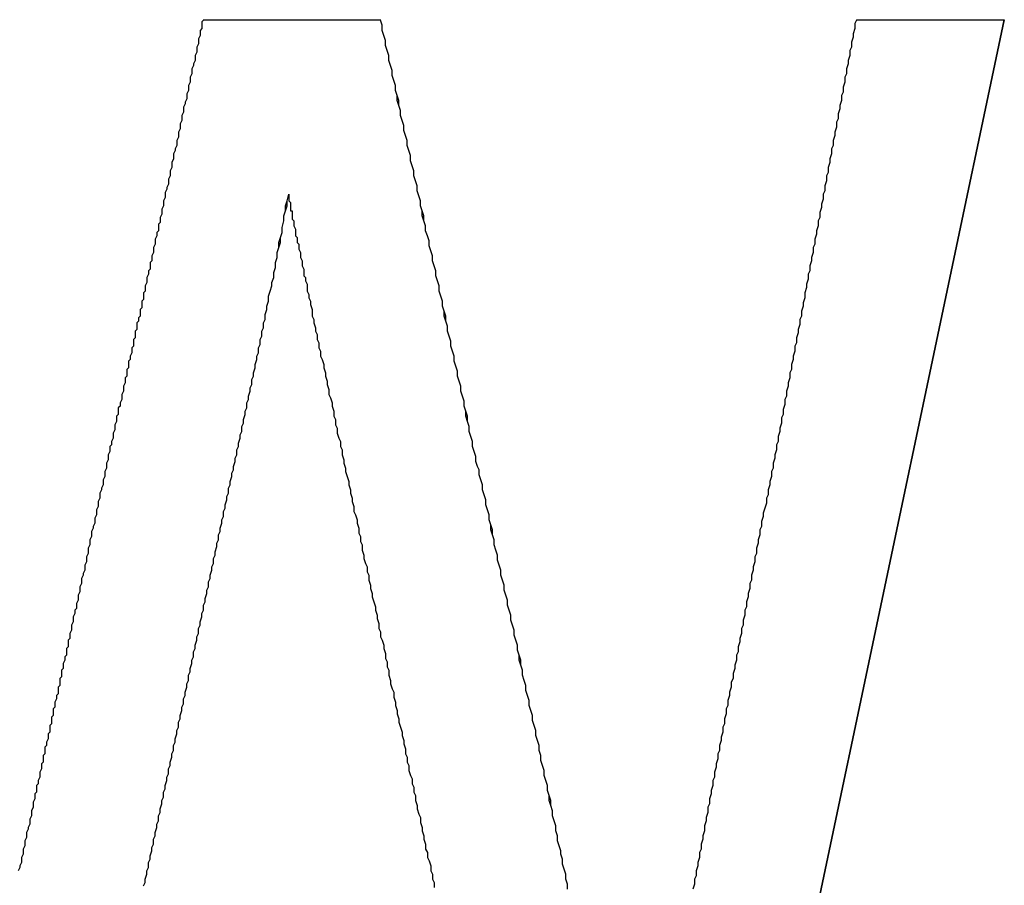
# Model space of a CAD drawing. Extents: x 7.6 to 27.1, y 2.7 to 20.5.
# Tile 53 of 136: x 15.3752 to 15.4341, y 16.1368 to 16.1886. Entities that reach past the tile are written whole.
import ezdxf

# ---------------------------------------------------------------- set-up
doc = ezdxf.new("R2010")
doc.units = 0
doc.layers.get('0').update_dxf_attribs({"linetype": 'CONTINUOUS'})

msp = doc.modelspace()

# ---------------------------------------------------------------- linework, layer by layer
at = {"color": 7, "linetype": 'CONTINUOUS'}
for p, q in [((15.386184, 16.188636), (15.396812, 16.188636)), ((15.415882, 16.102022), (15.434139, 16.188636)), ((15.434143, 16.188636), (15.415886, 16.102022)), ((15.425287, 16.188636), (15.434143, 16.188636)), ((15.391262, 16.17818), (15.391266, 16.17818))]:
    msp.add_line(p, q, dxfattribs=at)
at = {"color": 7}
for points in [[(15.3862, 16.1886, 0), (15.3861, 16.1885, 0), (15.3861, 16.1883, 0), (15.3861, 16.1881, 0), (15.386, 16.188, 0), (15.386, 16.1878, 0), (15.386, 16.1877, 0), (15.3859, 16.1875, 0), (15.3859, 16.1873, 0), (15.3859, 16.1872, 0), (15.3858, 16.187, 0), (15.3858, 16.1868, 0), (15.3858, 16.1867, 0), (15.3857, 16.1865, 0), (15.3857, 16.1863, 0), (15.3857, 16.1862, 0), (15.3856, 16.186, 0), (15.3856, 16.1859, 0), (15.3855, 16.1857, 0), (15.3855, 16.1855, 0), (15.3855, 16.1854, 0), (15.3854, 16.1852, 0), (15.3854, 16.185, 0), (15.3854, 16.1849, 0), (15.3853, 16.1847, 0), (15.3853, 16.1845, 0), (15.3853, 16.1844, 0), (15.3852, 16.1842, 0), (15.3852, 16.184, 0), (15.3852, 16.1839, 0), (15.3851, 16.1837, 0), (15.3851, 16.1836, 0), (15.385, 16.1834, 0), (15.385, 16.1832, 0), (15.385, 16.1831, 0), (15.3849, 16.1829, 0), (15.3849, 16.1827, 0), (15.3849, 16.1826, 0), (15.3848, 16.1824, 0), (15.3848, 16.1822, 0), (15.3848, 16.1821, 0), (15.3847, 16.1819, 0), (15.3847, 16.1818, 0), (15.3847, 16.1816, 0), (15.3846, 16.1814, 0), (15.3846, 16.1813, 0), (15.3846, 16.1811, 0), (15.3845, 16.1809, 0), (15.3845, 16.1808, 0), (15.3844, 16.1806, 0), (15.3844, 16.1804, 0), (15.3844, 16.1803, 0), (15.3843, 16.1801, 0), (15.3843, 16.18, 0), (15.3843, 16.1798, 0), (15.3842, 16.1796, 0), (15.3842, 16.1795, 0), (15.3842, 16.1793, 0), (15.3841, 16.1791, 0), (15.3841, 16.179, 0), (15.3841, 16.1788, 0), (15.384, 16.1786, 0), (15.384, 16.1785, 0), (15.3839, 16.1783, 0), (15.3839, 16.1782, 0), (15.3839, 16.178, 0), (15.3838, 16.1778, 0), (15.3838, 16.1777, 0), (15.3838, 16.1775, 0), (15.3837, 16.1773, 0), (15.3837, 16.1772, 0), (15.3837, 16.177, 0), (15.3836, 16.1768, 0), (15.3836, 16.1767, 0), (15.3836, 16.1765, 0), (15.3835, 16.1764, 0), (15.3835, 16.1762, 0), (15.3835, 16.176, 0), (15.3834, 16.1759, 0), (15.3834, 16.1757, 0), (15.3833, 16.1755, 0), (15.3833, 16.1754, 0), (15.3833, 16.1752, 0), (15.3832, 16.175, 0), (15.3832, 16.1749, 0), (15.3832, 16.1747, 0), (15.3831, 16.1745, 0), (15.3831, 16.1744, 0), (15.3831, 16.1742, 0), (15.383, 16.1741, 0), (15.383, 16.1739, 0), (15.383, 16.1737, 0), (15.3829, 16.1736, 0), (15.3829, 16.1734, 0), (15.3828, 16.1732, 0), (15.3828, 16.1731, 0), (15.3828, 16.1729, 0), (15.3827, 16.1727, 0), (15.3827, 16.1726, 0), (15.3827, 16.1724, 0), (15.3826, 16.1723, 0), (15.3826, 16.1721, 0), (15.3826, 16.1719, 0), (15.3825, 16.1718, 0), (15.3825, 16.1716, 0), (15.3825, 16.1714, 0), (15.3824, 16.1713, 0), (15.3824, 16.1711, 0), (15.3824, 16.1709, 0), (15.3823, 16.1708, 0), (15.3823, 16.1706, 0), (15.3822, 16.1705, 0), (15.3822, 16.1703, 0), (15.3822, 16.1701, 0), (15.3821, 16.17, 0), (15.3821, 16.1698, 0), (15.3821, 16.1696, 0), (15.382, 16.1695, 0), (15.382, 16.1693, 0), (15.382, 16.1691, 0), (15.3819, 16.169, 0), (15.3819, 16.1688, 0), (15.3819, 16.1687, 0), (15.3818, 16.1685, 0), (15.3818, 16.1683, 0), (15.3817, 16.1682, 0), (15.3817, 16.168, 0), (15.3817, 16.1678, 0), (15.3816, 16.1677, 0), (15.3816, 16.1675, 0), (15.3816, 16.1673, 0), (15.3815, 16.1672, 0), (15.3815, 16.167, 0), (15.3815, 16.1669, 0), (15.3814, 16.1667, 0), (15.3814, 16.1665, 0), (15.3814, 16.1664, 0), (15.3813, 16.1662, 0), (15.3813, 16.166, 0), (15.3813, 16.1659, 0), (15.3812, 16.1657, 0), (15.3812, 16.1655, 0), (15.3811, 16.1654, 0), (15.3811, 16.1652, 0), (15.3811, 16.165, 0), (15.381, 16.1649, 0), (15.381, 16.1647, 0), (15.381, 16.1646, 0), (15.3809, 16.1644, 0), (15.3809, 16.1642, 0), (15.3809, 16.1641, 0), (15.3808, 16.1639, 0), (15.3808, 16.1637, 0), (15.3808, 16.1636, 0), (15.3807, 16.1634, 0), (15.3807, 16.1632, 0), (15.3806, 16.1631, 0), (15.3806, 16.1629, 0), (15.3806, 16.1628, 0), (15.3805, 16.1626, 0), (15.3805, 16.1624, 0), (15.3805, 16.1623, 0), (15.3804, 16.1621, 0), (15.3804, 16.1619, 0), (15.3804, 16.1618, 0), (15.3803, 16.1616, 0), (15.3803, 16.1614, 0), (15.3803, 16.1613, 0), (15.3802, 16.1611, 0), (15.3802, 16.161, 0), (15.3802, 16.1608, 0), (15.3801, 16.1606, 0), (15.3801, 16.1605, 0), (15.38, 16.1603, 0), (15.38, 16.1601, 0), (15.38, 16.16, 0), (15.3799, 16.1598, 0), (15.3799, 16.1596, 0), (15.3799, 16.1595, 0), (15.3798, 16.1593, 0), (15.3798, 16.1592, 0), (15.3798, 16.159, 0), (15.3797, 16.1588, 0), (15.3797, 16.1587, 0), (15.3797, 16.1585, 0), (15.3796, 16.1583, 0), (15.3796, 16.1582, 0), (15.3795, 16.158, 0), (15.3795, 16.1578, 0), (15.3795, 16.1577, 0), (15.3794, 16.1575, 0), (15.3794, 16.1574, 0), (15.3794, 16.1572, 0), (15.3793, 16.157, 0), (15.3793, 16.1569, 0), (15.3793, 16.1567, 0), (15.3792, 16.1565, 0), (15.3792, 16.1564, 0), (15.3792, 16.1562, 0), (15.3791, 16.156, 0), (15.3791, 16.1559, 0), (15.3791, 16.1557, 0), (15.379, 16.1555, 0), (15.379, 16.1554, 0), (15.3789, 16.1552, 0), (15.3789, 16.1551, 0), (15.3789, 16.1549, 0), (15.3788, 16.1547, 0), (15.3788, 16.1546, 0), (15.3788, 16.1544, 0), (15.3787, 16.1542, 0), (15.3787, 16.1541, 0), (15.3787, 16.1539, 0), (15.3786, 16.1537, 0), (15.3786, 16.1536, 0), (15.3786, 16.1534, 0), (15.3785, 16.1533, 0), (15.3785, 16.1531, 0), (15.3784, 16.1529, 0), (15.3784, 16.1528, 0), (15.3784, 16.1526, 0), (15.3783, 16.1524, 0), (15.3783, 16.1523, 0), (15.3783, 16.1521, 0), (15.3782, 16.1519, 0), (15.3782, 16.1518, 0), (15.3782, 16.1516, 0), (15.3781, 16.1515, 0), (15.3781, 16.1513, 0), (15.3781, 16.1511, 0), (15.378, 16.151, 0), (15.378, 16.1508, 0), (15.378, 16.1506, 0), (15.3779, 16.1505, 0), (15.3779, 16.1503, 0), (15.3778, 16.1501, 0), (15.3778, 16.15, 0), (15.3778, 16.1498, 0), (15.3777, 16.1497, 0), (15.3777, 16.1495, 0), (15.3777, 16.1493, 0), (15.3776, 16.1492, 0), (15.3776, 16.149, 0), (15.3776, 16.1488, 0), (15.3775, 16.1487, 0), (15.3775, 16.1485, 0), (15.3775, 16.1483, 0), (15.3774, 16.1482, 0), (15.3774, 16.148, 0), (15.3773, 16.1478, 0), (15.3773, 16.1477, 0), (15.3773, 16.1475, 0), (15.3772, 16.1474, 0), (15.3772, 16.1472, 0), (15.3772, 16.147, 0), (15.3771, 16.1469, 0), (15.3771, 16.1467, 0), (15.3771, 16.1465, 0), (15.377, 16.1464, 0), (15.377, 16.1462, 0), (15.377, 16.146, 0), (15.3769, 16.1459, 0), (15.3769, 16.1457, 0), (15.3769, 16.1456, 0), (15.3768, 16.1454, 0), (15.3768, 16.1452, 0), (15.3767, 16.1451, 0), (15.3767, 16.1449, 0), (15.3767, 16.1447, 0), (15.3766, 16.1446, 0), (15.3766, 16.1444, 0), (15.3766, 16.1442, 0), (15.3765, 16.1441, 0), (15.3765, 16.1439, 0), (15.3765, 16.1438, 0), (15.3764, 16.1436, 0), (15.3764, 16.1434, 0), (15.3764, 16.1433, 0), (15.3763, 16.1431, 0), (15.3763, 16.1429, 0), (15.3762, 16.1428, 0), (15.3762, 16.1426, 0), (15.3762, 16.1424, 0), (15.3761, 16.1423, 0), (15.3761, 16.1421, 0), (15.3761, 16.142, 0), (15.376, 16.1418, 0), (15.376, 16.1416, 0), (15.376, 16.1415, 0), (15.3759, 16.1413, 0), (15.3759, 16.1411, 0), (15.3759, 16.141, 0), (15.3758, 16.1408, 0), (15.3758, 16.1406, 0), (15.3758, 16.1405, 0), (15.3757, 16.1403, 0), (15.3757, 16.1402, 0), (15.3756, 16.14, 0), (15.3756, 16.1398, 0), (15.3756, 16.1397, 0), (15.3755, 16.1395, 0), (15.3755, 16.1393, 0), (15.3755, 16.1392, 0), (15.3754, 16.139, 0), (15.3754, 16.1388, 0), (15.3754, 16.1387, 0), (15.3753, 16.1385, 0), (15.3753, 16.1383, 0), (15.3753, 16.1382, 0), (15.3752, 16.138, 0), (15.3752, 16.1379, 0), (15.3751, 16.1377, 0)], [(15.408, 16.1366, 0), (15.408, 16.1369, 0), (15.4079, 16.1372, 0), (15.4079, 16.1375, 0), (15.4078, 16.1378, 0), (15.4077, 16.1381, 0), (15.4077, 16.1384, 0), (15.4076, 16.1387, 0), (15.4076, 16.1389, 0), (15.4075, 16.1392, 0), (15.4074, 16.1395, 0), (15.4074, 16.1398, 0), (15.4073, 16.1401, 0), (15.4073, 16.1404, 0), (15.4072, 16.1407, 0), (15.4071, 16.141, 0), (15.4071, 16.1413, 0), (15.407, 16.1416, 0), (15.407, 16.1419, 0), (15.4069, 16.1422, 0), (15.4068, 16.1425, 0), (15.4068, 16.1428, 0), (15.4067, 16.1431, 0), (15.4066, 16.1434, 0), (15.4066, 16.1437, 0), (15.4065, 16.144, 0), (15.4064, 16.1443, 0), (15.4064, 16.1446, 0), (15.4063, 16.1449, 0), (15.4063, 16.1452, 0), (15.4062, 16.1455, 0), (15.4061, 16.1458, 0), (15.4061, 16.1461, 0), (15.406, 16.1464, 0), (15.4059, 16.1467, 0), (15.4059, 16.147, 0), (15.4058, 16.1473, 0), (15.4057, 16.1476, 0), (15.4057, 16.1479, 0), (15.4056, 16.1482, 0), (15.4055, 16.1485, 0), (15.4055, 16.1488, 0), (15.4054, 16.1491, 0), (15.4053, 16.1494, 0), (15.4053, 16.1497, 0), (15.4052, 16.15, 0), (15.4052, 16.1503, 0), (15.4051, 16.1506, 0), (15.405, 16.1509, 0), (15.405, 16.1512, 0), (15.4049, 16.1515, 0), (15.4048, 16.1518, 0), (15.4048, 16.1521, 0), (15.4047, 16.1524, 0), (15.4046, 16.1527, 0), (15.4046, 16.153, 0), (15.4045, 16.1533, 0), (15.4044, 16.1536, 0), (15.4044, 16.1539, 0), (15.4043, 16.1542, 0), (15.4042, 16.1545, 0), (15.4042, 16.1548, 0), (15.4041, 16.1551, 0), (15.404, 16.1554, 0), (15.404, 16.1557, 0), (15.4039, 16.156, 0), (15.4038, 16.1563, 0), (15.4038, 16.1566, 0), (15.4037, 16.1569, 0), (15.4036, 16.1572, 0), (15.4036, 16.1575, 0), (15.4035, 16.1578, 0), (15.4035, 16.1581, 0), (15.4034, 16.1584, 0), (15.4033, 16.1587, 0), (15.4033, 16.159, 0), (15.4032, 16.1593, 0), (15.4031, 16.1596, 0), (15.4031, 16.1599, 0), (15.403, 16.1602, 0), (15.4029, 16.1605, 0), (15.4029, 16.1608, 0), (15.4028, 16.1611, 0), (15.4027, 16.1614, 0), (15.4027, 16.1617, 0), (15.4026, 16.1619, 0), (15.4025, 16.1622, 0), (15.4025, 16.1625, 0), (15.4024, 16.1628, 0), (15.4023, 16.1631, 0), (15.4023, 16.1634, 0), (15.4022, 16.1637, 0), (15.4021, 16.164, 0), (15.4021, 16.1643, 0), (15.402, 16.1646, 0), (15.402, 16.1649, 0), (15.4019, 16.1652, 0), (15.4018, 16.1655, 0), (15.4018, 16.1658, 0), (15.4017, 16.1661, 0), (15.4016, 16.1664, 0), (15.4016, 16.1667, 0), (15.4015, 16.167, 0), (15.4014, 16.1673, 0), (15.4014, 16.1676, 0), (15.4013, 16.1679, 0), (15.4012, 16.1682, 0), (15.4012, 16.1685, 0), (15.4011, 16.1688, 0), (15.401, 16.1691, 0), (15.401, 16.1694, 0), (15.4009, 16.1697, 0), (15.4008, 16.17, 0), (15.4008, 16.1703, 0), (15.4007, 16.1706, 0), (15.4007, 16.1709, 0), (15.4006, 16.1712, 0), (15.4005, 16.1715, 0), (15.4005, 16.1718, 0), (15.4004, 16.1721, 0), (15.4003, 16.1724, 0), (15.4003, 16.1727, 0), (15.4002, 16.173, 0), (15.4001, 16.1733, 0), (15.4001, 16.1736, 0), (15.4, 16.1739, 0), (15.3999, 16.1742, 0), (15.3999, 16.1745, 0), (15.3998, 16.1748, 0), (15.3997, 16.1751, 0), (15.3997, 16.1754, 0), (15.3996, 16.1757, 0), (15.3995, 16.176, 0), (15.3995, 16.1763, 0), (15.3994, 16.1766, 0), (15.3994, 16.1769, 0), (15.3993, 16.1772, 0), (15.3992, 16.1775, 0), (15.3992, 16.1778, 0), (15.3991, 16.1781, 0), (15.399, 16.1784, 0), (15.399, 16.1787, 0), (15.3989, 16.179, 0), (15.3988, 16.1793, 0), (15.3988, 16.1796, 0), (15.3987, 16.1799, 0), (15.3986, 16.1802, 0), (15.3986, 16.1805, 0), (15.3985, 16.1808, 0), (15.3984, 16.1811, 0), (15.3984, 16.1814, 0), (15.3983, 16.1817, 0), (15.3982, 16.182, 0), (15.3982, 16.1823, 0), (15.3981, 16.1826, 0), (15.398, 16.1829, 0), (15.398, 16.1832, 0), (15.3979, 16.1835, 0), (15.3979, 16.1838, 0), (15.3978, 16.1841, 0), (15.3977, 16.1844, 0), (15.3977, 16.1847, 0), (15.3976, 16.185, 0), (15.3975, 16.1853, 0), (15.3975, 16.1856, 0), (15.3974, 16.1859, 0), (15.3973, 16.1862, 0), (15.3973, 16.1865, 0), (15.3972, 16.1868, 0), (15.3971, 16.1871, 0), (15.3971, 16.1874, 0), (15.397, 16.1877, 0), (15.3969, 16.188, 0), (15.3969, 16.1883, 0), (15.3968, 16.1886, 0)], [(15.408, 16.1366, 0), (15.408, 16.1369, 0), (15.4079, 16.1372, 0), (15.4079, 16.1375, 0), (15.4078, 16.1378, 0), (15.4077, 16.1381, 0), (15.4077, 16.1384, 0), (15.4076, 16.1387, 0), (15.4076, 16.1389, 0), (15.4075, 16.1392, 0), (15.4074, 16.1395, 0), (15.4074, 16.1398, 0), (15.4073, 16.1401, 0), (15.4073, 16.1404, 0), (15.4072, 16.1407, 0), (15.4071, 16.141, 0), (15.4071, 16.1413, 0), (15.407, 16.1416, 0), (15.4069, 16.1419, 0), (15.4069, 16.1422, 0), (15.4068, 16.1425, 0), (15.4068, 16.1428, 0), (15.4067, 16.1431, 0), (15.4066, 16.1434, 0), (15.4066, 16.1437, 0), (15.4065, 16.144, 0), (15.4064, 16.1443, 0), (15.4064, 16.1446, 0), (15.4063, 16.1449, 0), (15.4063, 16.1452, 0), (15.4062, 16.1455, 0), (15.4061, 16.1458, 0), (15.4061, 16.1461, 0), (15.406, 16.1464, 0), (15.4059, 16.1467, 0), (15.4059, 16.147, 0), (15.4058, 16.1473, 0), (15.4057, 16.1476, 0), (15.4057, 16.1479, 0), (15.4056, 16.1482, 0), (15.4055, 16.1485, 0), (15.4055, 16.1488, 0), (15.4054, 16.1491, 0), (15.4053, 16.1494, 0), (15.4053, 16.1497, 0), (15.4052, 16.15, 0), (15.4051, 16.1503, 0), (15.4051, 16.1506, 0), (15.405, 16.1509, 0), (15.405, 16.1512, 0), (15.4049, 16.1515, 0), (15.4048, 16.1518, 0), (15.4048, 16.1521, 0), (15.4047, 16.1524, 0), (15.4046, 16.1527, 0), (15.4046, 16.153, 0), (15.4045, 16.1533, 0), (15.4044, 16.1536, 0), (15.4044, 16.1539, 0), (15.4043, 16.1542, 0), (15.4042, 16.1545, 0), (15.4042, 16.1548, 0), (15.4041, 16.1551, 0), (15.404, 16.1554, 0), (15.404, 16.1557, 0), (15.4039, 16.156, 0), (15.4038, 16.1563, 0), (15.4038, 16.1566, 0), (15.4037, 16.1569, 0), (15.4036, 16.1572, 0), (15.4036, 16.1575, 0), (15.4035, 16.1578, 0), (15.4034, 16.1581, 0), (15.4034, 16.1584, 0), (15.4033, 16.1587, 0), (15.4033, 16.159, 0), (15.4032, 16.1593, 0), (15.4031, 16.1596, 0), (15.4031, 16.1599, 0), (15.403, 16.1602, 0), (15.4029, 16.1605, 0), (15.4029, 16.1608, 0), (15.4028, 16.1611, 0), (15.4027, 16.1614, 0), (15.4027, 16.1617, 0), (15.4026, 16.1619, 0), (15.4025, 16.1622, 0), (15.4025, 16.1625, 0), (15.4024, 16.1628, 0), (15.4023, 16.1631, 0), (15.4023, 16.1634, 0), (15.4022, 16.1637, 0), (15.4021, 16.164, 0), (15.4021, 16.1643, 0), (15.402, 16.1646, 0), (15.4019, 16.1649, 0), (15.4019, 16.1652, 0), (15.4018, 16.1655, 0), (15.4018, 16.1658, 0), (15.4017, 16.1661, 0), (15.4016, 16.1664, 0), (15.4016, 16.1667, 0), (15.4015, 16.167, 0), (15.4014, 16.1673, 0), (15.4014, 16.1676, 0), (15.4013, 16.1679, 0), (15.4012, 16.1682, 0), (15.4012, 16.1685, 0), (15.4011, 16.1688, 0), (15.401, 16.1691, 0), (15.401, 16.1694, 0), (15.4009, 16.1697, 0), (15.4008, 16.17, 0), (15.4008, 16.1703, 0), (15.4007, 16.1706, 0), (15.4006, 16.1709, 0), (15.4006, 16.1712, 0), (15.4005, 16.1715, 0), (15.4005, 16.1718, 0), (15.4004, 16.1721, 0), (15.4003, 16.1724, 0), (15.4003, 16.1727, 0), (15.4002, 16.173, 0), (15.4001, 16.1733, 0), (15.4001, 16.1736, 0), (15.4, 16.1739, 0), (15.3999, 16.1742, 0), (15.3999, 16.1745, 0), (15.3998, 16.1748, 0), (15.3997, 16.1751, 0), (15.3997, 16.1754, 0), (15.3996, 16.1757, 0), (15.3995, 16.176, 0), (15.3995, 16.1763, 0), (15.3994, 16.1766, 0), (15.3993, 16.1769, 0), (15.3993, 16.1772, 0), (15.3992, 16.1775, 0), (15.3992, 16.1778, 0), (15.3991, 16.1781, 0), (15.399, 16.1784, 0), (15.399, 16.1787, 0), (15.3989, 16.179, 0), (15.3988, 16.1793, 0), (15.3988, 16.1796, 0), (15.3987, 16.1799, 0), (15.3986, 16.1802, 0), (15.3986, 16.1805, 0), (15.3985, 16.1808, 0), (15.3984, 16.1811, 0), (15.3984, 16.1814, 0), (15.3983, 16.1817, 0), (15.3982, 16.182, 0), (15.3982, 16.1823, 0), (15.3981, 16.1826, 0), (15.398, 16.1829, 0), (15.398, 16.1832, 0), (15.3979, 16.1835, 0), (15.3978, 16.1838, 0), (15.3978, 16.1841, 0), (15.3977, 16.1844, 0), (15.3977, 16.1847, 0), (15.3976, 16.185, 0), (15.3975, 16.1853, 0), (15.3975, 16.1856, 0), (15.3974, 16.1859, 0), (15.3973, 16.1862, 0), (15.3973, 16.1865, 0), (15.3972, 16.1868, 0), (15.3971, 16.1871, 0), (15.3971, 16.1874, 0), (15.397, 16.1877, 0), (15.3969, 16.188, 0), (15.3969, 16.1883, 0), (15.3968, 16.1886, 0)], [(15.4253, 16.1886, 0), (15.4252, 16.1884, 0), (15.4252, 16.1881, 0), (15.4251, 16.1878, 0), (15.4251, 16.1876, 0), (15.425, 16.1873, 0), (15.425, 16.187, 0), (15.4249, 16.1868, 0), (15.4249, 16.1865, 0), (15.4248, 16.1862, 0), (15.4248, 16.186, 0), (15.4247, 16.1857, 0), (15.4247, 16.1854, 0), (15.4246, 16.1852, 0), (15.4246, 16.1849, 0), (15.4245, 16.1846, 0), (15.4245, 16.1843, 0), (15.4244, 16.1841, 0), (15.4244, 16.1838, 0), (15.4243, 16.1835, 0), (15.4243, 16.1833, 0), (15.4242, 16.183, 0), (15.4242, 16.1827, 0), (15.4241, 16.1825, 0), (15.4241, 16.1822, 0), (15.424, 16.1819, 0), (15.424, 16.1817, 0), (15.4239, 16.1814, 0), (15.4239, 16.1811, 0), (15.4238, 16.1809, 0), (15.4238, 16.1806, 0), (15.4237, 16.1803, 0), (15.4237, 16.1801, 0), (15.4236, 16.1798, 0), (15.4236, 16.1795, 0), (15.4235, 16.1793, 0), (15.4235, 16.179, 0), (15.4234, 16.1787, 0), (15.4234, 16.1784, 0), (15.4233, 16.1782, 0), (15.4233, 16.1779, 0), (15.4232, 16.1776, 0), (15.4232, 16.1774, 0), (15.4231, 16.1771, 0), (15.4231, 16.1768, 0), (15.423, 16.1766, 0), (15.423, 16.1763, 0), (15.4229, 16.176, 0), (15.4229, 16.1758, 0), (15.4228, 16.1755, 0), (15.4228, 16.1752, 0), (15.4227, 16.175, 0), (15.4227, 16.1747, 0), (15.4226, 16.1744, 0), (15.4226, 16.1742, 0), (15.4225, 16.1739, 0), (15.4225, 16.1736, 0), (15.4224, 16.1734, 0), (15.4224, 16.1731, 0), (15.4223, 16.1728, 0), (15.4223, 16.1726, 0), (15.4222, 16.1723, 0), (15.4222, 16.172, 0), (15.4221, 16.1717, 0), (15.4221, 16.1715, 0), (15.422, 16.1712, 0), (15.422, 16.1709, 0), (15.4219, 16.1707, 0), (15.4219, 16.1704, 0), (15.4218, 16.1701, 0), (15.4218, 16.1699, 0), (15.4217, 16.1696, 0), (15.4217, 16.1693, 0), (15.4216, 16.1691, 0), (15.4216, 16.1688, 0), (15.4215, 16.1685, 0), (15.4215, 16.1683, 0), (15.4214, 16.168, 0), (15.4214, 16.1677, 0), (15.4213, 16.1675, 0), (15.4213, 16.1672, 0), (15.4212, 16.1669, 0), (15.4212, 16.1667, 0), (15.4211, 16.1664, 0), (15.4211, 16.1661, 0), (15.421, 16.1659, 0), (15.421, 16.1656, 0), (15.4209, 16.1653, 0), (15.4209, 16.165, 0), (15.4208, 16.1648, 0), (15.4208, 16.1645, 0), (15.4207, 16.1642, 0), (15.4207, 16.164, 0), (15.4206, 16.1637, 0), (15.4206, 16.1634, 0), (15.4205, 16.1632, 0), (15.4205, 16.1629, 0), (15.4204, 16.1626, 0), (15.4204, 16.1624, 0), (15.4203, 16.1621, 0), (15.4203, 16.1618, 0), (15.4202, 16.1616, 0), (15.4202, 16.1613, 0), (15.4201, 16.161, 0), (15.4201, 16.1608, 0), (15.42, 16.1605, 0), (15.42, 16.1602, 0), (15.4199, 16.16, 0), (15.4199, 16.1597, 0), (15.4198, 16.1594, 0), (15.4197, 16.1591, 0), (15.4197, 16.1589, 0), (15.4196, 16.1586, 0), (15.4196, 16.1583, 0), (15.4195, 16.1581, 0), (15.4195, 16.1578, 0), (15.4194, 16.1575, 0), (15.4194, 16.1573, 0), (15.4193, 16.157, 0), (15.4193, 16.1567, 0), (15.4192, 16.1565, 0), (15.4192, 16.1562, 0), (15.4191, 16.1559, 0), (15.4191, 16.1557, 0), (15.419, 16.1554, 0), (15.419, 16.1551, 0), (15.4189, 16.1549, 0), (15.4189, 16.1546, 0), (15.4188, 16.1543, 0), (15.4188, 16.1541, 0), (15.4187, 16.1538, 0), (15.4187, 16.1535, 0), (15.4186, 16.1533, 0), (15.4186, 16.153, 0), (15.4185, 16.1527, 0), (15.4185, 16.1524, 0), (15.4184, 16.1522, 0), (15.4184, 16.1519, 0), (15.4183, 16.1516, 0), (15.4183, 16.1514, 0), (15.4182, 16.1511, 0), (15.4182, 16.1508, 0), (15.4181, 16.1506, 0), (15.4181, 16.1503, 0), (15.418, 16.15, 0), (15.418, 16.1498, 0), (15.4179, 16.1495, 0), (15.4179, 16.1492, 0), (15.4178, 16.149, 0), (15.4178, 16.1487, 0), (15.4177, 16.1484, 0), (15.4177, 16.1482, 0), (15.4176, 16.1479, 0), (15.4176, 16.1476, 0), (15.4175, 16.1474, 0), (15.4175, 16.1471, 0), (15.4174, 16.1468, 0), (15.4174, 16.1465, 0), (15.4173, 16.1463, 0), (15.4173, 16.146, 0), (15.4172, 16.1457, 0), (15.4172, 16.1455, 0), (15.4171, 16.1452, 0), (15.4171, 16.1449, 0), (15.417, 16.1447, 0), (15.417, 16.1444, 0), (15.4169, 16.1441, 0), (15.4169, 16.1439, 0), (15.4168, 16.1436, 0), (15.4168, 16.1433, 0), (15.4167, 16.1431, 0), (15.4167, 16.1428, 0), (15.4166, 16.1425, 0), (15.4166, 16.1423, 0), (15.4165, 16.142, 0), (15.4165, 16.1417, 0), (15.4164, 16.1415, 0), (15.4164, 16.1412, 0), (15.4163, 16.1409, 0), (15.4163, 16.1407, 0), (15.4162, 16.1404, 0), (15.4162, 16.1401, 0), (15.4161, 16.1398, 0), (15.4161, 16.1396, 0), (15.416, 16.1393, 0), (15.416, 16.139, 0), (15.4159, 16.1388, 0), (15.4159, 16.1385, 0), (15.4158, 16.1382, 0), (15.4158, 16.138, 0), (15.4157, 16.1377, 0), (15.4157, 16.1374, 0), (15.4156, 16.1372, 0), (15.4156, 16.1369, 0), (15.4155, 16.1366, 0)], [(15.3826, 16.1368, 0), (15.3827, 16.137, 0), (15.3827, 16.1372, 0), (15.3828, 16.1375, 0), (15.3828, 16.1377, 0), (15.3829, 16.1379, 0), (15.3829, 16.1382, 0), (15.383, 16.1384, 0), (15.383, 16.1386, 0), (15.3831, 16.1389, 0), (15.3831, 16.1391, 0), (15.3832, 16.1393, 0), (15.3832, 16.1396, 0), (15.3833, 16.1398, 0), (15.3833, 16.14, 0), (15.3834, 16.1403, 0), (15.3834, 16.1405, 0), (15.3835, 16.1407, 0), (15.3835, 16.141, 0), (15.3836, 16.1412, 0), (15.3836, 16.1414, 0), (15.3837, 16.1417, 0), (15.3837, 16.1419, 0), (15.3838, 16.1421, 0), (15.3838, 16.1424, 0), (15.3839, 16.1426, 0), (15.3839, 16.1428, 0), (15.384, 16.1431, 0), (15.384, 16.1433, 0), (15.3841, 16.1435, 0), (15.3841, 16.1438, 0), (15.3842, 16.144, 0), (15.3842, 16.1442, 0), (15.3843, 16.1445, 0), (15.3843, 16.1447, 0), (15.3844, 16.1449, 0), (15.3844, 16.1452, 0), (15.3845, 16.1454, 0), (15.3845, 16.1456, 0), (15.3846, 16.1459, 0), (15.3846, 16.1461, 0), (15.3847, 16.1463, 0), (15.3847, 16.1466, 0), (15.3848, 16.1468, 0), (15.3848, 16.147, 0), (15.3849, 16.1473, 0), (15.3849, 16.1475, 0), (15.385, 16.1477, 0), (15.385, 16.148, 0), (15.3851, 16.1482, 0), (15.3851, 16.1484, 0), (15.3852, 16.1487, 0), (15.3852, 16.1489, 0), (15.3853, 16.1491, 0), (15.3853, 16.1494, 0), (15.3854, 16.1496, 0), (15.3854, 16.1498, 0), (15.3855, 16.1501, 0), (15.3855, 16.1503, 0), (15.3856, 16.1505, 0), (15.3856, 16.1508, 0), (15.3857, 16.151, 0), (15.3857, 16.1512, 0), (15.3858, 16.1515, 0), (15.3858, 16.1517, 0), (15.3859, 16.1519, 0), (15.3859, 16.1522, 0), (15.386, 16.1524, 0), (15.386, 16.1526, 0), (15.3861, 16.1529, 0), (15.3861, 16.1531, 0), (15.3862, 16.1533, 0), (15.3862, 16.1536, 0), (15.3863, 16.1538, 0), (15.3863, 16.154, 0), (15.3864, 16.1543, 0), (15.3864, 16.1545, 0), (15.3865, 16.1547, 0), (15.3865, 16.155, 0), (15.3866, 16.1552, 0), (15.3866, 16.1554, 0), (15.3867, 16.1557, 0), (15.3867, 16.1559, 0), (15.3868, 16.1561, 0), (15.3868, 16.1564, 0), (15.3869, 16.1566, 0), (15.3869, 16.1568, 0), (15.387, 16.1571, 0), (15.387, 16.1573, 0), (15.3871, 16.1575, 0), (15.3871, 16.1578, 0), (15.3872, 16.158, 0), (15.3872, 16.1582, 0), (15.3873, 16.1585, 0), (15.3873, 16.1587, 0), (15.3874, 16.1589, 0), (15.3874, 16.1592, 0), (15.3875, 16.1594, 0), (15.3875, 16.1596, 0), (15.3876, 16.1599, 0), (15.3876, 16.1601, 0), (15.3877, 16.1603, 0), (15.3877, 16.1606, 0), (15.3878, 16.1608, 0), (15.3878, 16.161, 0), (15.3879, 16.1613, 0), (15.3879, 16.1615, 0), (15.388, 16.1617, 0), (15.388, 16.1619, 0), (15.3881, 16.1622, 0), (15.3881, 16.1624, 0), (15.3882, 16.1626, 0), (15.3882, 16.1629, 0), (15.3883, 16.1631, 0), (15.3883, 16.1633, 0), (15.3884, 16.1636, 0), (15.3884, 16.1638, 0), (15.3885, 16.164, 0), (15.3885, 16.1643, 0), (15.3886, 16.1645, 0), (15.3886, 16.1647, 0), (15.3887, 16.165, 0), (15.3887, 16.1652, 0), (15.3888, 16.1654, 0), (15.3888, 16.1657, 0), (15.3889, 16.1659, 0), (15.3889, 16.1661, 0), (15.389, 16.1664, 0), (15.389, 16.1666, 0), (15.3891, 16.1668, 0), (15.3891, 16.1671, 0), (15.3892, 16.1673, 0), (15.3892, 16.1675, 0), (15.3893, 16.1678, 0), (15.3893, 16.168, 0), (15.3894, 16.1683, 0), (15.3894, 16.1685, 0), (15.3895, 16.1687, 0), (15.3895, 16.169, 0), (15.3896, 16.1692, 0), (15.3896, 16.1695, 0), (15.3897, 16.1697, 0), (15.3897, 16.17, 0), (15.3898, 16.1702, 0), (15.3898, 16.1705, 0), (15.3899, 16.1707, 0), (15.3899, 16.171, 0), (15.39, 16.1713, 0), (15.39, 16.1715, 0), (15.3901, 16.1718, 0), (15.3901, 16.1721, 0), (15.3902, 16.1724, 0), (15.3903, 16.1727, 0), (15.3903, 16.1729, 0), (15.3904, 16.1732, 0), (15.3904, 16.1735, 0), (15.3905, 16.1738, 0), (15.3905, 16.1741, 0), (15.3906, 16.1744, 0), (15.3906, 16.1747, 0), (15.3907, 16.175, 0), (15.3908, 16.1753, 0), (15.3908, 16.1756, 0), (15.3909, 16.1759, 0), (15.3909, 16.1762, 0), (15.391, 16.1766, 0), (15.391, 16.1769, 0), (15.3911, 16.1772, 0), (15.3912, 16.1775, 0), (15.3912, 16.1778, 0), (15.3913, 16.1782, 0)], [(15.3826, 16.1368, 0), (15.3827, 16.137, 0), (15.3827, 16.1372, 0), (15.3828, 16.1375, 0), (15.3828, 16.1377, 0), (15.3829, 16.1379, 0), (15.3829, 16.1382, 0), (15.383, 16.1384, 0), (15.383, 16.1386, 0), (15.3831, 16.1389, 0), (15.3831, 16.1391, 0), (15.3832, 16.1393, 0), (15.3832, 16.1396, 0), (15.3833, 16.1398, 0), (15.3833, 16.14, 0), (15.3834, 16.1403, 0), (15.3834, 16.1405, 0), (15.3835, 16.1407, 0), (15.3835, 16.141, 0), (15.3836, 16.1412, 0), (15.3836, 16.1414, 0), (15.3837, 16.1417, 0), (15.3837, 16.1419, 0), (15.3838, 16.1421, 0), (15.3838, 16.1424, 0), (15.3839, 16.1426, 0), (15.3839, 16.1428, 0), (15.384, 16.1431, 0), (15.384, 16.1433, 0), (15.3841, 16.1435, 0), (15.3841, 16.1438, 0), (15.3842, 16.144, 0), (15.3842, 16.1442, 0), (15.3843, 16.1445, 0), (15.3843, 16.1447, 0), (15.3844, 16.1449, 0), (15.3844, 16.1452, 0), (15.3845, 16.1454, 0), (15.3845, 16.1456, 0), (15.3846, 16.1459, 0), (15.3846, 16.1461, 0), (15.3847, 16.1463, 0), (15.3847, 16.1466, 0), (15.3848, 16.1468, 0), (15.3848, 16.147, 0), (15.3849, 16.1473, 0), (15.3849, 16.1475, 0), (15.385, 16.1477, 0), (15.385, 16.148, 0), (15.3851, 16.1482, 0), (15.3851, 16.1484, 0), (15.3852, 16.1487, 0), (15.3852, 16.1489, 0), (15.3853, 16.1491, 0), (15.3853, 16.1494, 0), (15.3854, 16.1496, 0), (15.3854, 16.1498, 0), (15.3855, 16.1501, 0), (15.3855, 16.1503, 0), (15.3856, 16.1505, 0), (15.3856, 16.1508, 0), (15.3857, 16.151, 0), (15.3857, 16.1512, 0), (15.3858, 16.1515, 0), (15.3858, 16.1517, 0), (15.3859, 16.1519, 0), (15.3859, 16.1522, 0), (15.386, 16.1524, 0), (15.386, 16.1526, 0), (15.3861, 16.1529, 0), (15.3861, 16.1531, 0), (15.3862, 16.1533, 0), (15.3862, 16.1536, 0), (15.3863, 16.1538, 0), (15.3863, 16.154, 0), (15.3864, 16.1543, 0), (15.3864, 16.1545, 0), (15.3865, 16.1547, 0), (15.3865, 16.155, 0), (15.3866, 16.1552, 0), (15.3866, 16.1554, 0), (15.3867, 16.1557, 0), (15.3867, 16.1559, 0), (15.3868, 16.1561, 0), (15.3868, 16.1564, 0), (15.3869, 16.1566, 0), (15.3869, 16.1568, 0), (15.387, 16.1571, 0), (15.387, 16.1573, 0), (15.3871, 16.1575, 0), (15.3871, 16.1578, 0), (15.3872, 16.158, 0), (15.3872, 16.1582, 0), (15.3873, 16.1585, 0), (15.3873, 16.1587, 0), (15.3874, 16.1589, 0), (15.3874, 16.1592, 0), (15.3875, 16.1594, 0), (15.3875, 16.1596, 0), (15.3876, 16.1599, 0), (15.3876, 16.1601, 0), (15.3877, 16.1603, 0), (15.3877, 16.1606, 0), (15.3878, 16.1608, 0), (15.3878, 16.161, 0), (15.3879, 16.1613, 0), (15.3879, 16.1615, 0), (15.388, 16.1617, 0), (15.388, 16.1619, 0), (15.3881, 16.1622, 0), (15.3881, 16.1624, 0), (15.3882, 16.1626, 0), (15.3882, 16.1629, 0), (15.3883, 16.1631, 0), (15.3883, 16.1633, 0), (15.3884, 16.1636, 0), (15.3884, 16.1638, 0), (15.3885, 16.164, 0), (15.3885, 16.1643, 0), (15.3886, 16.1645, 0), (15.3886, 16.1647, 0), (15.3887, 16.165, 0), (15.3887, 16.1652, 0), (15.3888, 16.1654, 0), (15.3888, 16.1657, 0), (15.3889, 16.1659, 0), (15.3889, 16.1661, 0), (15.389, 16.1664, 0), (15.389, 16.1666, 0), (15.3891, 16.1668, 0), (15.3891, 16.1671, 0), (15.3892, 16.1673, 0), (15.3892, 16.1675, 0), (15.3893, 16.1678, 0), (15.3893, 16.168, 0), (15.3894, 16.1683, 0), (15.3894, 16.1685, 0), (15.3895, 16.1687, 0), (15.3895, 16.169, 0), (15.3896, 16.1692, 0), (15.3896, 16.1695, 0), (15.3897, 16.1697, 0), (15.3897, 16.17, 0), (15.3898, 16.1702, 0), (15.3898, 16.1705, 0), (15.3899, 16.1707, 0), (15.3899, 16.171, 0), (15.39, 16.1713, 0), (15.39, 16.1715, 0), (15.3901, 16.1718, 0), (15.3901, 16.1721, 0), (15.3902, 16.1724, 0), (15.3903, 16.1727, 0), (15.3903, 16.1729, 0), (15.3904, 16.1732, 0), (15.3904, 16.1735, 0), (15.3905, 16.1738, 0), (15.3905, 16.1741, 0), (15.3906, 16.1744, 0), (15.3906, 16.1747, 0), (15.3907, 16.175, 0), (15.3907, 16.1753, 0), (15.3908, 16.1756, 0), (15.3909, 16.1759, 0), (15.3909, 16.1762, 0), (15.391, 16.1766, 0), (15.391, 16.1769, 0), (15.3911, 16.1772, 0), (15.3911, 16.1775, 0), (15.3912, 16.1778, 0), (15.3913, 16.1782, 0)], [(15.3913, 16.1782, 0), (15.3913, 16.1781, 0), (15.3913, 16.1781, 0), (15.3913, 16.178, 0), (15.3913, 16.1779, 0), (15.3913, 16.1778, 0), (15.3913, 16.1778, 0), (15.3914, 16.1777, 0), (15.3914, 16.1776, 0), (15.3914, 16.1775, 0), (15.3914, 16.1774, 0), (15.3914, 16.1773, 0), (15.3914, 16.1772, 0), (15.3915, 16.1772, 0), (15.3915, 16.1771, 0), (15.3915, 16.1769, 0), (15.3915, 16.1768, 0), (15.3915, 16.1767, 0), (15.3916, 16.1766, 0), (15.3916, 16.1765, 0), (15.3916, 16.1764, 0), (15.3916, 16.1763, 0), (15.3917, 16.1761, 0), (15.3917, 16.176, 0), (15.3917, 16.1759, 0), (15.3917, 16.1757, 0), (15.3918, 16.1756, 0), (15.3918, 16.1755, 0), (15.3918, 16.1753, 0), (15.3919, 16.1752, 0), (15.3919, 16.175, 0), (15.3919, 16.1749, 0), (15.392, 16.1747, 0), (15.392, 16.1745, 0), (15.392, 16.1744, 0), (15.3921, 16.1742, 0), (15.3921, 16.174, 0), (15.3921, 16.1739, 0), (15.3922, 16.1737, 0), (15.3922, 16.1735, 0), (15.3922, 16.1733, 0), (15.3923, 16.1732, 0), (15.3923, 16.173, 0), (15.3924, 16.1728, 0), (15.3924, 16.1726, 0), (15.3924, 16.1724, 0), (15.3925, 16.1722, 0), (15.3925, 16.172, 0), (15.3926, 16.1718, 0), (15.3926, 16.1716, 0), (15.3927, 16.1713, 0), (15.3927, 16.1711, 0), (15.3927, 16.1709, 0), (15.3928, 16.1707, 0), (15.3928, 16.1705, 0), (15.3929, 16.1702, 0), (15.3929, 16.17, 0), (15.393, 16.1698, 0), (15.393, 16.1695, 0), (15.3931, 16.1693, 0), (15.3931, 16.169, 0), (15.3932, 16.1688, 0), (15.3932, 16.1685, 0), (15.3933, 16.1683, 0), (15.3934, 16.168, 0), (15.3934, 16.1678, 0), (15.3935, 16.1675, 0), (15.3935, 16.1673, 0), (15.3936, 16.167, 0), (15.3936, 16.1668, 0), (15.3937, 16.1665, 0), (15.3937, 16.1662, 0), (15.3938, 16.166, 0), (15.3939, 16.1657, 0), (15.3939, 16.1655, 0), (15.394, 16.1652, 0), (15.394, 16.1649, 0), (15.3941, 16.1647, 0), (15.3941, 16.1644, 0), (15.3942, 16.1642, 0), (15.3942, 16.1639, 0), (15.3943, 16.1636, 0), (15.3944, 16.1634, 0), (15.3944, 16.1631, 0), (15.3945, 16.1629, 0), (15.3945, 16.1626, 0), (15.3946, 16.1623, 0), (15.3946, 16.1621, 0), (15.3947, 16.1618, 0), (15.3947, 16.1616, 0), (15.3948, 16.1613, 0), (15.3949, 16.161, 0), (15.3949, 16.1608, 0), (15.395, 16.1605, 0), (15.395, 16.1603, 0), (15.3951, 16.16, 0), (15.3951, 16.1598, 0), (15.3952, 16.1595, 0), (15.3952, 16.1592, 0), (15.3953, 16.159, 0), (15.3954, 16.1587, 0), (15.3954, 16.1585, 0), (15.3955, 16.1582, 0), (15.3955, 16.1579, 0), (15.3956, 16.1577, 0), (15.3956, 16.1574, 0), (15.3957, 16.1572, 0), (15.3957, 16.1569, 0), (15.3958, 16.1566, 0), (15.3958, 16.1564, 0), (15.3959, 16.1561, 0), (15.396, 16.1559, 0), (15.396, 16.1556, 0), (15.3961, 16.1554, 0), (15.3961, 16.1551, 0), (15.3962, 16.1548, 0), (15.3962, 16.1546, 0), (15.3963, 16.1543, 0), (15.3963, 16.1541, 0), (15.3964, 16.1538, 0), (15.3965, 16.1535, 0), (15.3965, 16.1533, 0), (15.3966, 16.153, 0), (15.3966, 16.1528, 0), (15.3967, 16.1525, 0), (15.3967, 16.1522, 0), (15.3968, 16.152, 0), (15.3968, 16.1517, 0), (15.3969, 16.1515, 0), (15.397, 16.1512, 0), (15.397, 16.151, 0), (15.3971, 16.1507, 0), (15.3971, 16.1504, 0), (15.3972, 16.1502, 0), (15.3972, 16.1499, 0), (15.3973, 16.1497, 0), (15.3973, 16.1494, 0), (15.3974, 16.1491, 0), (15.3974, 16.1489, 0), (15.3975, 16.1486, 0), (15.3976, 16.1484, 0), (15.3976, 16.1481, 0), (15.3977, 16.1478, 0), (15.3977, 16.1476, 0), (15.3978, 16.1473, 0), (15.3978, 16.1471, 0), (15.3979, 16.1468, 0), (15.3979, 16.1466, 0), (15.398, 16.1463, 0), (15.3981, 16.146, 0), (15.3981, 16.1458, 0), (15.3982, 16.1455, 0), (15.3982, 16.1453, 0), (15.3983, 16.145, 0), (15.3983, 16.1447, 0), (15.3984, 16.1445, 0), (15.3984, 16.1442, 0), (15.3985, 16.144, 0), (15.3985, 16.1437, 0), (15.3986, 16.1434, 0), (15.3987, 16.1432, 0), (15.3987, 16.1429, 0), (15.3988, 16.1427, 0), (15.3988, 16.1424, 0), (15.3989, 16.1422, 0), (15.3989, 16.1419, 0), (15.399, 16.1416, 0), (15.399, 16.1414, 0), (15.3991, 16.1411, 0), (15.3992, 16.1409, 0), (15.3992, 16.1406, 0), (15.3993, 16.1403, 0), (15.3993, 16.1401, 0), (15.3994, 16.1398, 0), (15.3994, 16.1396, 0), (15.3995, 16.1393, 0), (15.3995, 16.139, 0), (15.3996, 16.1388, 0), (15.3996, 16.1385, 0), (15.3997, 16.1383, 0), (15.3998, 16.138, 0), (15.3998, 16.1377, 0), (15.3999, 16.1375, 0), (15.3999, 16.1372, 0), (15.4, 16.137, 0), (15.4, 16.1367, 0)]]:
    msp.add_polyline3d(points, dxfattribs=at)

doc.saveas('drawing.dxf')
